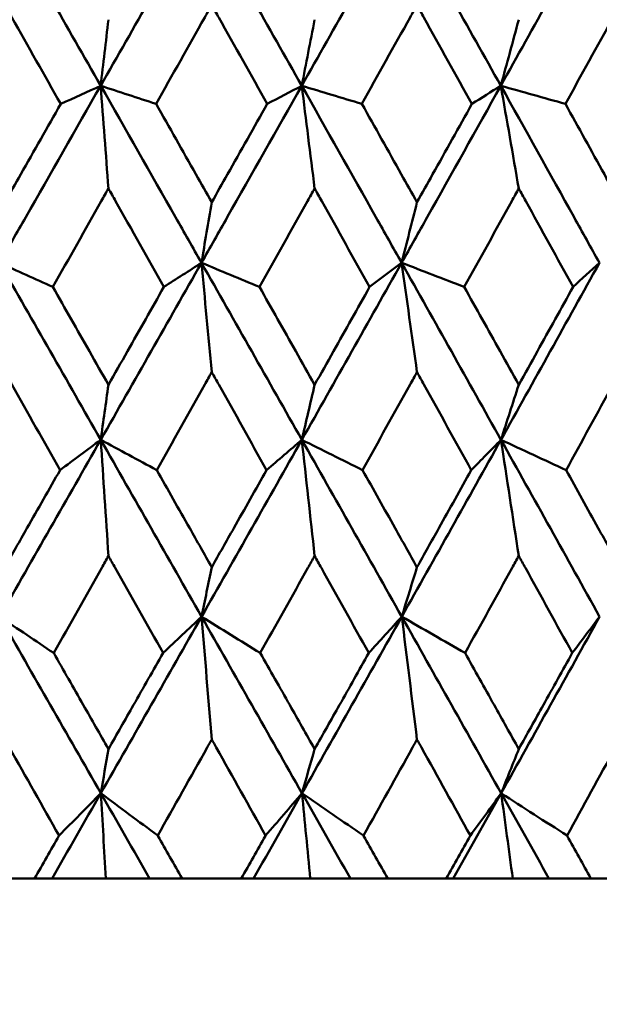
# Model space of a CAD drawing. Header units: millimetres. Extents: x 113 to 2969, y 62 to 2427.
# Tile 148 of 256: x 1135.84 to 1139.34, y 285.56 to 291.52. Entities that reach past the tile are written whole.
import ezdxf

# ---------------------------------------------------------------- set-up
doc = ezdxf.new("R2010")
doc.units = ezdxf.units.MM
doc.header["$LTSCALE"] = 12
doc.layers.add('Widoczne (ISO)', color=7, linetype='Continuous', lineweight=50)

msp = doc.modelspace()

# ---------------------------------------------------------------- linework, layer by layer
at = {"layer": 'Widoczne (ISO)'}
for p, q in [((1135.5701, 286.3264), (1135.93, 286.3264)), ((1136.0355, 286.3264), (1135.93, 286.3264)), ((1136.3608, 286.3264), (1136.0355, 286.3264)), ((1136.6255, 286.3264), (1136.3608, 286.3264)), ((1136.822, 286.3264), (1136.6255, 286.3264)), ((1136.822, 286.3264), (1137.1798, 286.3264)), ((1137.2538, 286.3264), (1137.1798, 286.3264)), ((1137.5969, 286.3264), (1137.2538, 286.3264)), ((1137.8392, 286.3264), (1137.5969, 286.3264)), ((1138.0647, 286.3264), (1137.8392, 286.3264)), ((1138.0647, 286.3264), (1138.4189, 286.3264)), ((1138.4613, 286.3264), (1138.4189, 286.3264)), ((1138.8208, 286.3264), (1138.4613, 286.3264)), ((1139.0397, 286.3264), (1138.8208, 286.3264)), ((1139.2932, 286.3264), (1139.0397, 286.3264)), ((1139.2932, 286.3264), (1139.6426, 286.3264))]:
    msp.add_line(p, q, dxfattribs=at)
msp.add_circle((1134.4943, 326.3264), 50, dxfattribs=at)
for points in [[(1135.7188, 292.1915), (1135.9227, 291.8348), (1136.1264, 291.478), (1136.3296, 291.1213)], [(1136.9384, 292.1915), (1136.7358, 291.8348), (1136.5328, 291.478), (1136.3296, 291.1213)], [(1136.9384, 292.1915), (1137.1412, 291.8348), (1137.3434, 291.478), (1137.5451, 291.1213)], [(1138.1484, 292.1915), (1137.9478, 291.8348), (1137.7467, 291.478), (1137.5451, 291.1213)], [(1138.1484, 292.1915), (1138.3492, 291.8348), (1138.5493, 291.478), (1138.7486, 291.1213)], [(1139.344, 292.1915), (1139.1462, 291.8348), (1138.9477, 291.478), (1138.7486, 291.1213)], [(1136.3765, 291.521), (1136.3609, 291.3876), (1136.3453, 291.2543), (1136.3296, 291.1213)], [(1137.623, 291.521), (1137.5971, 291.3876), (1137.5711, 291.2543), (1137.5451, 291.1213)], [(1138.8572, 291.521), (1138.821, 291.3876), (1138.7848, 291.2543), (1138.7486, 291.1213)], [(1136.3296, 291.1213), (1136.2491, 291.0848), (1136.1685, 291.0483), (1136.088, 291.0118)], [(1136.3765, 290.5001), (1136.3609, 290.7077), (1136.3453, 290.9148), (1136.3296, 291.1213)], [(1136.3296, 291.1213), (1136.4413, 291.0848), (1136.5529, 291.0483), (1136.6646, 291.0118)], [(1137.5451, 291.1213), (1137.4756, 291.0848), (1137.4061, 291.0483), (1137.3366, 291.0118)], [(1137.623, 290.5001), (1137.5971, 290.7077), (1137.5712, 290.9148), (1137.5451, 291.1213)], [(1137.5451, 291.1213), (1137.6663, 291.0848), (1137.7875, 291.0483), (1137.9087, 291.0118)], [(1138.7486, 291.1213), (1138.6904, 291.0848), (1138.6323, 291.0483), (1138.5741, 291.0118)], [(1138.8572, 290.5001), (1138.8211, 290.7077), (1138.7849, 290.9148), (1138.7486, 291.1213)], [(1138.7486, 291.1213), (1138.8788, 291.0848), (1139.0091, 291.0483), (1139.1393, 291.0118)], [(1137.001, 290.4163), (1136.9803, 290.2942), (1136.9595, 290.1722), (1136.9388, 290.0504)], [(1138.2419, 290.4163), (1138.211, 290.2942), (1138.18, 290.1722), (1138.149, 290.0504)], [(1135.719, 290.0504), (1135.8262, 290.0017), (1135.9334, 289.953), (1136.0407, 289.9042)], [(1135.719, 290.0504), (1135.9228, 289.6936), (1136.1265, 289.3366), (1136.33, 288.9797)], [(1136.9388, 290.0504), (1136.7363, 289.6936), (1136.5333, 289.3366), (1136.33, 288.9797)], [(1136.9388, 290.0504), (1136.8631, 290.0017), (1136.7874, 289.953), (1136.7117, 289.9042)], [(1137.001, 289.3891), (1136.9803, 289.6101), (1136.9596, 289.8306), (1136.9388, 290.0504)], [(1136.9388, 290.0504), (1137.0557, 290.0017), (1137.1727, 289.953), (1137.2897, 289.9042)], [(1136.9388, 290.0504), (1137.1414, 289.6936), (1137.3438, 289.3366), (1137.5457, 288.9797)], [(1138.149, 290.0504), (1137.9485, 289.6936), (1137.7474, 289.3366), (1137.5457, 288.9797)], [(1138.149, 290.0504), (1138.0845, 290.0017), (1138.02, 289.953), (1137.9554, 289.9042)], [(1138.2419, 289.3891), (1138.2111, 289.6101), (1138.1801, 289.8306), (1138.149, 290.0504)], [(1138.149, 290.0504), (1138.2752, 290.0017), (1138.4014, 289.953), (1138.5277, 289.9042)], [(1138.149, 290.0504), (1138.3496, 289.6936), (1138.5498, 289.3366), (1138.7494, 288.9797)], [(1139.3447, 290.0504), (1139.1471, 289.6936), (1138.9487, 289.3366), (1138.7494, 288.9797)], [(1139.3447, 290.0504), (1139.2917, 290.0017), (1139.2386, 289.953), (1139.1854, 289.9042)], [(1136.3765, 289.3121), (1136.361, 289.2011), (1136.3455, 289.0903), (1136.33, 288.9797)], [(1137.623, 289.3121), (1137.5973, 289.2011), (1137.5715, 289.0903), (1137.5457, 288.9797)], [(1138.8572, 289.3121), (1138.8213, 289.2011), (1138.7854, 289.0903), (1138.7494, 288.9797)], [(1136.33, 288.9797), (1136.1268, 288.623), (1135.9232, 288.2664), (1135.7193, 287.9098)], [(1136.33, 288.9797), (1136.2481, 288.9187), (1136.1661, 288.8578), (1136.0841, 288.7968)], [(1136.3765, 288.2777), (1136.3611, 288.5123), (1136.3456, 288.7463), (1136.33, 288.9797)], [(1136.33, 288.9797), (1136.4428, 288.9187), (1136.5556, 288.8578), (1136.6684, 288.7968)], [(1136.33, 288.9797), (1136.5333, 288.623), (1136.7365, 288.2664), (1136.9394, 287.9098)], [(1137.5457, 288.9797), (1137.3442, 288.623), (1137.1421, 288.2664), (1136.9394, 287.9098)], [(1137.5457, 288.9797), (1137.4748, 288.9187), (1137.4038, 288.8578), (1137.3328, 288.7968)], [(1137.623, 288.2777), (1137.5974, 288.5123), (1137.5716, 288.7463), (1137.5457, 288.9797)], [(1137.5457, 288.9797), (1137.668, 288.9187), (1137.7902, 288.8578), (1137.9125, 288.7968)], [(1137.5457, 288.9797), (1137.7475, 288.623), (1137.9489, 288.2664), (1138.1499, 287.9098)], [(1138.7494, 288.9797), (1138.5503, 288.623), (1138.3505, 288.2664), (1138.1499, 287.9098)], [(1138.7494, 288.9797), (1138.6898, 288.9187), (1138.6301, 288.8578), (1138.5703, 288.7968)], [(1138.8572, 288.2777), (1138.8214, 288.5123), (1138.7855, 288.7463), (1138.7494, 288.9797)], [(1138.7494, 288.9797), (1138.8806, 288.9187), (1139.0118, 288.8578), (1139.1431, 288.7968)], [(1138.7494, 288.9797), (1138.9488, 288.623), (1139.1477, 288.2664), (1139.3459, 287.9098)], [(1137.001, 288.2093), (1136.9805, 288.1094), (1136.9599, 288.0096), (1136.9394, 287.9098)], [(1138.2419, 288.2093), (1138.2113, 288.1094), (1138.1806, 288.0096), (1138.1499, 287.9098)], [(1135.7193, 287.9098), (1135.828, 287.8367), (1135.9368, 287.7635), (1136.0456, 287.6903)], [(1135.7193, 287.9098), (1135.9231, 287.5537), (1136.1269, 287.1976), (1136.3305, 286.8418)], [(1136.9394, 287.9098), (1136.7369, 287.5537), (1136.534, 287.1976), (1136.3305, 286.8418)], [(1136.9394, 287.9098), (1136.8619, 287.8367), (1136.7844, 287.7635), (1136.7069, 287.6903)], [(1136.9394, 287.9098), (1137.0577, 287.8367), (1137.1761, 287.7635), (1137.2945, 287.6903)], [(1136.9394, 287.9098), (1137.1421, 287.5537), (1137.3445, 287.1976), (1137.5466, 286.8418)], [(1137.001, 287.1667), (1136.9806, 287.415), (1136.96, 287.6628), (1136.9394, 287.9098)], [(1138.1499, 287.9098), (1137.9495, 287.5537), (1137.7484, 287.1976), (1137.5466, 286.8418)], [(1138.1499, 287.9098), (1138.0835, 287.8367), (1138.0171, 287.7635), (1137.9506, 287.6903)], [(1138.1499, 287.9098), (1138.2773, 287.8367), (1138.4049, 287.7635), (1138.5325, 287.6903)], [(1138.1499, 287.9098), (1138.3506, 287.5537), (1138.5509, 287.1976), (1138.7507, 286.8418)], [(1138.2419, 287.1667), (1138.2114, 287.415), (1138.1807, 287.6628), (1138.1499, 287.9098)], [(1139.3459, 287.9098), (1139.1484, 287.5537), (1138.9499, 287.1976), (1138.7507, 286.8418)], [(1139.3459, 287.9098), (1139.2909, 287.8367), (1139.2358, 287.7635), (1139.1807, 287.6903)], [(1136.3765, 287.109), (1136.3612, 287.0198), (1136.3458, 286.9307), (1136.3305, 286.8418)], [(1137.623, 287.109), (1137.5975, 287.0198), (1137.5721, 286.9307), (1137.5466, 286.8418)], [(1138.8572, 287.109), (1138.8217, 287.0198), (1138.7862, 286.9307), (1138.7507, 286.8418)], [(1136.3305, 286.8418), (1136.2323, 286.6699), (1136.1339, 286.4981), (1136.0355, 286.3264)], [(1136.3305, 286.8418), (1136.2465, 286.7564), (1136.1624, 286.671), (1136.0781, 286.5856)], [(1136.3608, 286.3264), (1136.3508, 286.4985), (1136.3407, 286.6703), (1136.3305, 286.8418)], [(1136.3305, 286.8418), (1136.4451, 286.7564), (1136.5597, 286.671), (1136.6744, 286.5856)], [(1136.3305, 286.8418), (1136.4289, 286.6699), (1136.5272, 286.4981), (1136.6255, 286.3264)], [(1137.5466, 286.8418), (1137.4492, 286.6699), (1137.3516, 286.4981), (1137.2538, 286.3264)], [(1137.5466, 286.8418), (1137.4735, 286.7564), (1137.4002, 286.671), (1137.3269, 286.5856)], [(1137.5969, 286.3264), (1137.5802, 286.4985), (1137.5635, 286.6703), (1137.5466, 286.8418)], [(1137.5466, 286.8418), (1137.6705, 286.7564), (1137.7944, 286.671), (1137.9184, 286.5856)], [(1137.5466, 286.8418), (1137.6442, 286.6699), (1137.7418, 286.4981), (1137.8392, 286.3264)], [(1138.7507, 286.8418), (1138.6544, 286.6699), (1138.558, 286.4981), (1138.4613, 286.3264)], [(1138.7507, 286.8418), (1138.6887, 286.7564), (1138.6266, 286.671), (1138.5644, 286.5856)], [(1138.8208, 286.3264), (1138.7976, 286.4985), (1138.7742, 286.6703), (1138.7507, 286.8418)], [(1138.7507, 286.8418), (1138.8834, 286.7564), (1139.0161, 286.671), (1139.1489, 286.5856)], [(1138.7507, 286.8418), (1138.8471, 286.6699), (1138.9435, 286.4981), (1139.0397, 286.3264)]]:
    msp.add_open_spline(points, degree=3, dxfattribs=at)
for points, knots in [([(1136.088, 291.0118), (1135.9897, 291.1858), (1135.8914, 291.3598), (1135.7788, 291.5592), (1135.7644, 291.5845), (1135.7501, 291.6098)], [0.01556037, 0.01556037, 0.01556037, 0.01556037, 0.07555527, 0.07555527, 0.08428623, 0.08428623, 0.08428623, 0.08428623]), ([(1137.001, 291.6098), (1136.9868, 291.5845), (1136.9726, 291.5593), (1136.8605, 291.3599), (1136.7626, 291.1859), (1136.6646, 291.0118)], [0.06686277, 0.06686277, 0.06686277, 0.06686277, 0.07557848, 0.07557848, 0.13558897, 0.13558897, 0.13558897, 0.13558897]), ([(1137.3366, 291.0118), (1137.2391, 291.1858), (1137.1414, 291.3598), (1137.0294, 291.5592), (1137.0152, 291.5845), (1137.001, 291.6098)], [0.01556037, 0.01556037, 0.01556037, 0.01556037, 0.07555527, 0.07555527, 0.08428623, 0.08428623, 0.08428623, 0.08428623]), ([(1138.2419, 291.6098), (1138.2279, 291.5845), (1138.2138, 291.5593), (1138.1028, 291.3599), (1138.0058, 291.1859), (1137.9087, 291.0118)], [0.06686277, 0.06686277, 0.06686277, 0.06686277, 0.07557848, 0.07557848, 0.13558897, 0.13558897, 0.13558897, 0.13558897]), ([(1138.5741, 291.0118), (1138.4776, 291.1858), (1138.381, 291.3598), (1138.2701, 291.5592), (1138.256, 291.5845), (1138.2419, 291.6098)], [0.01556037, 0.01556037, 0.01556037, 0.01556037, 0.07555527, 0.07555527, 0.08428623, 0.08428623, 0.08428623, 0.08428623]), ([(1139.4681, 291.6098), (1139.4542, 291.5845), (1139.4404, 291.5593), (1139.3309, 291.3599), (1139.2352, 291.1859), (1139.1393, 291.0118)], [0.06686277, 0.06686277, 0.06686277, 0.06686277, 0.07557848, 0.07557848, 0.13558897, 0.13558897, 0.13558897, 0.13558897]), ([(1136.3296, 291.1213), (1136.1787, 290.8563), (1136.0276, 290.5913), (1135.824, 290.2344), (1135.7715, 290.1424), (1135.719, 290.0504)], [0.3692784, 0.3692784, 0.3692784, 0.3692784, 0.4608442, 0.4608442, 0.492629, 0.492629, 0.492629, 0.492629]), ([(1136.3296, 291.1213), (1136.4806, 290.8563), (1136.6315, 290.5913), (1136.8343, 290.2344), (1136.8866, 290.1424), (1136.9388, 290.0504)], [0.3692784, 0.3692784, 0.3692784, 0.3692784, 0.4608442, 0.4608442, 0.492629, 0.492629, 0.492629, 0.492629]), ([(1137.5451, 291.1213), (1137.3954, 290.8563), (1137.2454, 290.5913), (1137.0431, 290.2344), (1136.991, 290.1424), (1136.9388, 290.0504)], [0.3692784, 0.3692784, 0.3692784, 0.3692784, 0.4608442, 0.4608442, 0.492629, 0.492629, 0.492629, 0.492629]), ([(1137.5451, 291.1213), (1137.695, 290.8563), (1137.8445, 290.5913), (1138.0455, 290.2344), (1138.0972, 290.1424), (1138.149, 290.0504)], [0.3692784, 0.3692784, 0.3692784, 0.3692784, 0.4608442, 0.4608442, 0.492629, 0.492629, 0.492629, 0.492629]), ([(1138.7486, 291.1213), (1138.6006, 290.8563), (1138.4524, 290.5913), (1138.2522, 290.2344), (1138.2006, 290.1424), (1138.149, 290.0504)], [0.3692784, 0.3692784, 0.3692784, 0.3692784, 0.4608442, 0.4608442, 0.492629, 0.492629, 0.492629, 0.492629]), ([(1138.7486, 291.1213), (1138.8967, 290.8563), (1139.0443, 290.5913), (1139.2426, 290.2344), (1139.2937, 290.1424), (1139.3447, 290.0504)], [0.3692784, 0.3692784, 0.3692784, 0.3692784, 0.4608442, 0.4608442, 0.492629, 0.492629, 0.492629, 0.492629]), ([(1135.7501, 290.4163), (1135.7822, 290.4728), (1135.8143, 290.5293), (1135.9269, 290.7278), (1136.0075, 290.8698), (1136.088, 291.0118)], [0.04208868, 0.04208868, 0.04208868, 0.04208868, 0.06158988, 0.06158988, 0.11059803, 0.11059803, 0.11059803, 0.11059803]), ([(1136.6646, 291.0118), (1136.7449, 290.8698), (1136.8251, 290.7278), (1136.9372, 290.5293), (1136.9691, 290.4728), (1137.001, 290.4163)], [0.01259731, 0.01259731, 0.01259731, 0.01259731, 0.06159863, 0.06159863, 0.08110666, 0.08110666, 0.08110666, 0.08110666]), ([(1137.001, 290.4163), (1137.0329, 290.4728), (1137.0647, 290.5293), (1137.1767, 290.7278), (1137.2567, 290.8698), (1137.3366, 291.0118)], [0.04208868, 0.04208868, 0.04208868, 0.04208868, 0.06158988, 0.06158988, 0.11059803, 0.11059803, 0.11059803, 0.11059803]), ([(1137.9087, 291.0118), (1137.9883, 290.8698), (1138.0678, 290.7278), (1138.1788, 290.5293), (1138.2104, 290.4728), (1138.2419, 290.4163)], [0.01259731, 0.01259731, 0.01259731, 0.01259731, 0.06159863, 0.06159863, 0.08110666, 0.08110666, 0.08110666, 0.08110666]), ([(1138.2419, 290.4163), (1138.2735, 290.4728), (1138.3051, 290.5293), (1138.4159, 290.7278), (1138.495, 290.8698), (1138.5741, 291.0118)], [0.04208868, 0.04208868, 0.04208868, 0.04208868, 0.06158988, 0.06158988, 0.11059803, 0.11059803, 0.11059803, 0.11059803]), ([(1139.1393, 291.0118), (1139.2179, 290.8698), (1139.2963, 290.7278), (1139.4058, 290.5293), (1139.437, 290.4728), (1139.4681, 290.4163)], [0.01259731, 0.01259731, 0.01259731, 0.01259731, 0.06159863, 0.06159863, 0.08110666, 0.08110666, 0.08110666, 0.08110666]), ([(1136.3765, 290.5001), (1136.3621, 290.4745), (1136.3477, 290.449), (1136.2358, 290.2504), (1136.1383, 290.0773), (1136.0407, 289.9042)], [0.07138254, 0.07138254, 0.07138254, 0.07138254, 0.08018544, 0.08018544, 0.13983561, 0.13983561, 0.13983561, 0.13983561]), ([(1136.7117, 289.9042), (1136.6145, 290.0773), (1136.5171, 290.2503), (1136.4053, 290.4489), (1136.3909, 290.4745), (1136.3765, 290.5001)], [0.02053386, 0.02053386, 0.02053386, 0.02053386, 0.08016461, 0.08016461, 0.08898694, 0.08898694, 0.08898694, 0.08898694]), ([(1137.623, 290.5001), (1137.6087, 290.4745), (1137.5945, 290.449), (1137.4834, 290.2504), (1137.3866, 290.0773), (1137.2897, 289.9042)], [0.07138254, 0.07138254, 0.07138254, 0.07138254, 0.08018544, 0.08018544, 0.13983561, 0.13983561, 0.13983561, 0.13983561]), ([(1137.9554, 289.9042), (1137.859, 290.0773), (1137.7625, 290.2503), (1137.6516, 290.4489), (1137.6373, 290.4745), (1137.623, 290.5001)], [0.02053386, 0.02053386, 0.02053386, 0.02053386, 0.08016461, 0.08016461, 0.08898694, 0.08898694, 0.08898694, 0.08898694]), ([(1138.8572, 290.5001), (1138.8431, 290.4745), (1138.829, 290.449), (1138.7193, 290.2504), (1138.6235, 290.0773), (1138.5277, 289.9042)], [0.07138254, 0.07138254, 0.07138254, 0.07138254, 0.08018544, 0.08018544, 0.13983561, 0.13983561, 0.13983561, 0.13983561]), ([(1139.1854, 289.9042), (1139.0903, 290.0773), (1138.995, 290.2503), (1138.8854, 290.4489), (1138.8713, 290.4745), (1138.8572, 290.5001)], [0.02053386, 0.02053386, 0.02053386, 0.02053386, 0.08016461, 0.08016461, 0.08898694, 0.08898694, 0.08898694, 0.08898694]), ([(1136.0407, 289.9042), (1136.1143, 289.7745), (1136.1878, 289.6448), (1136.2997, 289.4474), (1136.3381, 289.3798), (1136.3765, 289.3121)], [0.01681985, 0.01681985, 0.01681985, 0.01681985, 0.06159108, 0.06159108, 0.08495433, 0.08495433, 0.08495433, 0.08495433]), ([(1136.3765, 289.3121), (1136.4148, 289.3797), (1136.4532, 289.4474), (1136.5649, 289.6448), (1136.6384, 289.7745), (1136.7117, 289.9042)], [0.03825175, 0.03825175, 0.03825175, 0.03825175, 0.06160817, 0.06160817, 0.10638617, 0.10638617, 0.10638617, 0.10638617]), ([(1137.2897, 289.9042), (1137.3628, 289.7745), (1137.4358, 289.6448), (1137.5469, 289.4474), (1137.5849, 289.3798), (1137.623, 289.3121)], [0.01681985, 0.01681985, 0.01681985, 0.01681985, 0.06159108, 0.06159108, 0.08495433, 0.08495433, 0.08495433, 0.08495433]), ([(1137.623, 289.3121), (1137.661, 289.3797), (1137.6991, 289.4474), (1137.8099, 289.6448), (1137.8827, 289.7745), (1137.9554, 289.9042)], [0.03825175, 0.03825175, 0.03825175, 0.03825175, 0.06160817, 0.06160817, 0.10638617, 0.10638617, 0.10638617, 0.10638617]), ([(1138.5277, 289.9042), (1138.5999, 289.7745), (1138.6722, 289.6448), (1138.7819, 289.4474), (1138.8196, 289.3798), (1138.8572, 289.3121)], [0.01681985, 0.01681985, 0.01681985, 0.01681985, 0.06159108, 0.06159108, 0.08495433, 0.08495433, 0.08495433, 0.08495433]), ([(1138.8572, 289.3121), (1138.8948, 289.3797), (1138.9323, 289.4474), (1139.0418, 289.6448), (1139.1137, 289.7745), (1139.1854, 289.9042)], [0.03825175, 0.03825175, 0.03825175, 0.03825175, 0.06160817, 0.06160817, 0.10638617, 0.10638617, 0.10638617, 0.10638617]), ([(1136.0841, 288.7968), (1135.9871, 288.969), (1135.89, 289.1412), (1135.7786, 289.3386), (1135.7644, 289.3639), (1135.7501, 289.3891)], [0.02530969, 0.02530969, 0.02530969, 0.02530969, 0.08465152, 0.08465152, 0.09334823, 0.09334823, 0.09334823, 0.09334823]), ([(1137.001, 289.3891), (1136.9869, 289.3639), (1136.9727, 289.3388), (1136.862, 289.1413), (1136.7652, 288.9691), (1136.6684, 288.7968)], [0.07597559, 0.07597559, 0.07597559, 0.07597559, 0.08464777, 0.08464777, 0.14401425, 0.14401425, 0.14401425, 0.14401425]), ([(1137.3328, 288.7968), (1137.2365, 288.969), (1137.14, 289.1412), (1137.0293, 289.3386), (1137.0151, 289.3639), (1137.001, 289.3891)], [0.02530969, 0.02530969, 0.02530969, 0.02530969, 0.08465152, 0.08465152, 0.09334823, 0.09334823, 0.09334823, 0.09334823]), ([(1138.2419, 289.3891), (1138.228, 289.3639), (1138.214, 289.3388), (1138.1043, 289.1413), (1138.0085, 288.9691), (1137.9125, 288.7968)], [0.07597559, 0.07597559, 0.07597559, 0.07597559, 0.08464777, 0.08464777, 0.14401425, 0.14401425, 0.14401425, 0.14401425]), ([(1138.5703, 288.7968), (1138.475, 288.969), (1138.3796, 289.1412), (1138.27, 289.3386), (1138.256, 289.3639), (1138.2419, 289.3891)], [0.02530969, 0.02530969, 0.02530969, 0.02530969, 0.08465152, 0.08465152, 0.09334823, 0.09334823, 0.09334823, 0.09334823]), ([(1139.4681, 289.3891), (1139.4543, 289.3639), (1139.4405, 289.3388), (1139.3324, 289.1413), (1139.2378, 288.9691), (1139.1431, 288.7968)], [0.07597559, 0.07597559, 0.07597559, 0.07597559, 0.08464777, 0.08464777, 0.14401425, 0.14401425, 0.14401425, 0.14401425]), ([(1135.7501, 288.2093), (1135.7948, 288.2878), (1135.8394, 288.3662), (1135.9508, 288.5621), (1136.0175, 288.6794), (1136.0841, 288.7968)], [0.03448054, 0.03448054, 0.03448054, 0.03448054, 0.06157222, 0.06157222, 0.10209717, 0.10209717, 0.10209717, 0.10209717]), ([(1136.6684, 288.7968), (1136.7349, 288.6794), (1136.8013, 288.5621), (1136.9122, 288.3663), (1136.9566, 288.2878), (1137.001, 288.2093)], [0.02104899, 0.02104899, 0.02104899, 0.02104899, 0.0615671, 0.0615671, 0.08866561, 0.08866561, 0.08866561, 0.08866561]), ([(1137.001, 288.2093), (1137.0454, 288.2878), (1137.0897, 288.3662), (1137.2004, 288.5621), (1137.2666, 288.6794), (1137.3328, 288.7968)], [0.03448054, 0.03448054, 0.03448054, 0.03448054, 0.06157222, 0.06157222, 0.10209717, 0.10209717, 0.10209717, 0.10209717]), ([(1137.9125, 288.7968), (1137.9784, 288.6794), (1138.0442, 288.5621), (1138.154, 288.3663), (1138.198, 288.2878), (1138.2419, 288.2093)], [0.02104899, 0.02104899, 0.02104899, 0.02104899, 0.0615671, 0.0615671, 0.08866561, 0.08866561, 0.08866561, 0.08866561]), ([(1138.2419, 288.2093), (1138.2859, 288.2878), (1138.3298, 288.3662), (1138.4393, 288.5621), (1138.5048, 288.6794), (1138.5703, 288.7968)], [0.03448054, 0.03448054, 0.03448054, 0.03448054, 0.06157222, 0.06157222, 0.10209717, 0.10209717, 0.10209717, 0.10209717]), ([(1139.1431, 288.7968), (1139.2081, 288.6794), (1139.2731, 288.5621), (1139.3814, 288.3663), (1139.4248, 288.2878), (1139.4681, 288.2093)], [0.02104899, 0.02104899, 0.02104899, 0.02104899, 0.0615671, 0.0615671, 0.08866561, 0.08866561, 0.08866561, 0.08866561]), ([(1136.3765, 288.2777), (1136.3629, 288.2535), (1136.3493, 288.2293), (1136.239, 288.0335), (1136.1423, 287.8619), (1136.0456, 287.6903)], [0.0806421, 0.0806421, 0.0806421, 0.0806421, 0.08897282, 0.08897282, 0.14811965, 0.14811965, 0.14811965, 0.14811965]), ([(1136.7069, 287.6903), (1136.6104, 287.8618), (1136.514, 288.0333), (1136.4038, 288.2291), (1136.3901, 288.2534), (1136.3765, 288.2777)], [0.02983351, 0.02983351, 0.02983351, 0.02983351, 0.0889495, 0.0889495, 0.09731113, 0.09731113, 0.09731113, 0.09731113]), ([(1137.623, 288.2777), (1137.6095, 288.2535), (1137.596, 288.2293), (1137.4866, 288.0335), (1137.3906, 287.8619), (1137.2945, 287.6903)], [0.0806421, 0.0806421, 0.0806421, 0.0806421, 0.08897282, 0.08897282, 0.14811965, 0.14811965, 0.14811965, 0.14811965]), ([(1137.9506, 287.6903), (1137.855, 287.8618), (1137.7594, 288.0333), (1137.6501, 288.2291), (1137.6365, 288.2534), (1137.623, 288.2777)], [0.02983351, 0.02983351, 0.02983351, 0.02983351, 0.0889495, 0.0889495, 0.09731113, 0.09731113, 0.09731113, 0.09731113]), ([(1138.8572, 288.2777), (1138.8438, 288.2535), (1138.8305, 288.2293), (1138.7224, 288.0335), (1138.6275, 287.8619), (1138.5325, 287.6903)], [0.0806421, 0.0806421, 0.0806421, 0.0806421, 0.08897282, 0.08897282, 0.14811965, 0.14811965, 0.14811965, 0.14811965]), ([(1139.1807, 287.6903), (1139.0864, 287.8618), (1138.9919, 288.0333), (1138.8839, 288.2291), (1138.8706, 288.2534), (1138.8572, 288.2777)], [0.02983351, 0.02983351, 0.02983351, 0.02983351, 0.0889495, 0.0889495, 0.09731113, 0.09731113, 0.09731113, 0.09731113]), ([(1136.0456, 287.6903), (1136.1053, 287.5854), (1136.1649, 287.4806), (1136.2752, 287.2868), (1136.3259, 287.1979), (1136.3765, 287.109)], [0.02528165, 0.02528165, 0.02528165, 0.02528165, 0.06150593, 0.06150593, 0.09223152, 0.09223152, 0.09223152, 0.09223152]), ([(1136.3765, 287.109), (1136.4271, 287.1979), (1136.4776, 287.2868), (1136.5878, 287.4805), (1136.6473, 287.5854), (1136.7069, 287.6903)], [0.03078053, 0.03078053, 0.03078053, 0.03078053, 0.06149921, 0.06149921, 0.09773041, 0.09773041, 0.09773041, 0.09773041]), ([(1137.2945, 287.6903), (1137.3538, 287.5854), (1137.4131, 287.4806), (1137.5226, 287.2868), (1137.5728, 287.1979), (1137.623, 287.109)], [0.02528165, 0.02528165, 0.02528165, 0.02528165, 0.06150593, 0.06150593, 0.09223152, 0.09223152, 0.09223152, 0.09223152]), ([(1137.623, 287.109), (1137.6732, 287.1979), (1137.7234, 287.2868), (1137.8326, 287.4805), (1137.8916, 287.5854), (1137.9506, 287.6903)], [0.03078053, 0.03078053, 0.03078053, 0.03078053, 0.06149921, 0.06149921, 0.09773041, 0.09773041, 0.09773041, 0.09773041]), ([(1138.5325, 287.6903), (1138.5911, 287.5854), (1138.6497, 287.4806), (1138.7579, 287.2868), (1138.8076, 287.1979), (1138.8572, 287.109)], [0.02528165, 0.02528165, 0.02528165, 0.02528165, 0.06150593, 0.06150593, 0.09223152, 0.09223152, 0.09223152, 0.09223152]), ([(1138.8572, 287.109), (1138.9068, 287.1979), (1138.9563, 287.2868), (1139.0642, 287.4805), (1139.1225, 287.5854), (1139.1807, 287.6903)], [0.03078053, 0.03078053, 0.03078053, 0.03078053, 0.06149921, 0.06149921, 0.09773041, 0.09773041, 0.09773041, 0.09773041]), ([(1136.0781, 286.5856), (1135.9781, 286.7629), (1135.8779, 286.9403), (1135.7686, 287.134), (1135.7594, 287.1503), (1135.7501, 287.1667)], [0.0297954, 0.0297954, 0.0297954, 0.0297954, 0.09092493, 0.09092493, 0.09655955, 0.09655955, 0.09655955, 0.09655955]), ([(1137.001, 287.1667), (1136.9919, 287.1504), (1136.9827, 287.1342), (1136.874, 286.9405), (1136.7742, 286.7631), (1136.6744, 286.5856)], [0.0853813, 0.0853813, 0.0853813, 0.0853813, 0.09097809, 0.09097809, 0.15214536, 0.15214536, 0.15214536, 0.15214536]), ([(1137.3269, 286.5856), (1137.2275, 286.7629), (1137.128, 286.9403), (1137.0193, 287.134), (1137.0101, 287.1503), (1137.001, 287.1667)], [0.0297954, 0.0297954, 0.0297954, 0.0297954, 0.09092493, 0.09092493, 0.09655955, 0.09655955, 0.09655955, 0.09655955]), ([(1138.2419, 287.1667), (1138.2329, 287.1504), (1138.2239, 287.1342), (1138.1162, 286.9405), (1138.0174, 286.7631), (1137.9184, 286.5856)], [0.0853813, 0.0853813, 0.0853813, 0.0853813, 0.09097809, 0.09097809, 0.15214536, 0.15214536, 0.15214536, 0.15214536]), ([(1138.5644, 286.5856), (1138.4662, 286.7629), (1138.3677, 286.9403), (1138.2601, 287.134), (1138.251, 287.1503), (1138.2419, 287.1667)], [0.0297954, 0.0297954, 0.0297954, 0.0297954, 0.09092493, 0.09092493, 0.09655955, 0.09655955, 0.09655955, 0.09655955]), ([(1139.4681, 287.1667), (1139.4592, 287.1504), (1139.4503, 287.1342), (1139.3441, 286.9405), (1139.2466, 286.7631), (1139.1489, 286.5856)], [0.0853813, 0.0853813, 0.0853813, 0.0853813, 0.09097809, 0.09097809, 0.15214536, 0.15214536, 0.15214536, 0.15214536]), ([(1135.93, 286.3264), (1135.9791, 286.4122), (1136.0282, 286.4981), (1136.0775, 286.5846), (1136.0778, 286.5851), (1136.0781, 286.5856)], [0, 0, 0, 0, 0.02969567, 0.02969567, 0.02988021, 0.02988021, 0.02988021, 0.02988021]), ([(1136.6744, 286.5856), (1136.6747, 286.5851), (1136.675, 286.5846), (1136.7242, 286.4981), (1136.7731, 286.4122), (1136.822, 286.3264)], [0.02951568, 0.02951568, 0.02951568, 0.02951568, 0.02969929, 0.02969929, 0.05939589, 0.05939589, 0.05939589, 0.05939589]), ([(1137.1798, 286.3264), (1137.2285, 286.4122), (1137.2773, 286.4981), (1137.3263, 286.5846), (1137.3266, 286.5851), (1137.3269, 286.5856)], [0, 0, 0, 0, 0.02969567, 0.02969567, 0.02988021, 0.02988021, 0.02988021, 0.02988021]), ([(1137.9184, 286.5856), (1137.9187, 286.5851), (1137.919, 286.5846), (1137.9678, 286.4981), (1138.0162, 286.4122), (1138.0647, 286.3264)], [0.02951568, 0.02951568, 0.02951568, 0.02951568, 0.02969929, 0.02969929, 0.05939589, 0.05939589, 0.05939589, 0.05939589]), ([(1138.4189, 286.3264), (1138.4672, 286.4122), (1138.5154, 286.4981), (1138.5638, 286.5846), (1138.5641, 286.5851), (1138.5644, 286.5856)], [0, 0, 0, 0, 0.02969567, 0.02969567, 0.02988021, 0.02988021, 0.02988021, 0.02988021]), ([(1139.1489, 286.5856), (1139.1492, 286.5851), (1139.1495, 286.5846), (1139.1976, 286.4981), (1139.2455, 286.4122), (1139.2932, 286.3264)], [0.02951568, 0.02951568, 0.02951568, 0.02951568, 0.02969929, 0.02969929, 0.05939589, 0.05939589, 0.05939589, 0.05939589])]:
    msp.add_open_spline(points, degree=3, knots=knots, dxfattribs=at)

doc.saveas('drawing.dxf')
